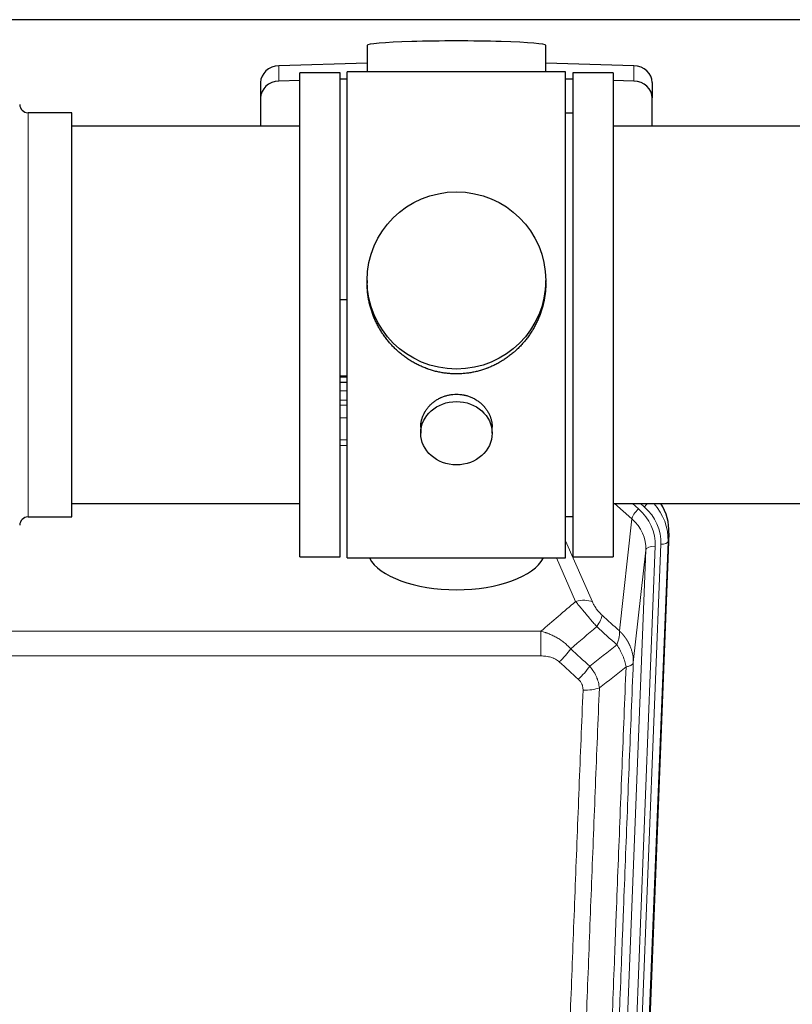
# Model space of a CAD drawing. Header units: inches. Extents: x 0 to 23760, y -13 to 16800.
# Tile 11 of 247: x 3175 to 3501, y 5667 to 6082. Entities that reach past the tile are written whole.
import ezdxf

# ---------------------------------------------------------------- set-up
doc = ezdxf.new("R2010")
doc.units = ezdxf.units.IN
doc.layers.add('1', color=7, linetype='Continuous', true_color=0xffffff)

msp = doc.modelspace()

# ---------------------------------------------------------------- linework, layer by layer
at = {"layer": '1', "color": 2, "linetype": 'Continuous', "lineweight": 25}
for p, q in [((3523.764, 6081.61), (3035.764, 6081.61)), ((3321.44, 6070.754), (3321.44, 6059.691)), ((3396.768, 6059.691), (3396.768, 6070.754)), ((3321.441, 6063.327), (3284.325, 6062.178)), ((3433.884, 6062.178), (3396.767, 6063.327)), ((3293.104, 5855.261), (3293.104, 6059.261)), ((3310.104, 6059.261), (3293.104, 6059.261)), ((3310.104, 5855.261), (3310.104, 6059.261)), ((3313.104, 5854.831), (3313.104, 6059.691)), ((3357.808, 6059.691), (3313.104, 6059.691)), ((3405.104, 6059.691), (3357.808, 6059.691)), ((3405.104, 5854.831), (3405.104, 6059.691)), ((3425.104, 6059.261), (3408.104, 6059.261)), ((3408.104, 6059.261), (3408.104, 5855.261)), ((3425.104, 6059.261), (3425.104, 5855.261)), ((3276.604, 6055.086), (3276.604, 6048.621)), ((3293.105, 6055.985), (3284.325, 6055.713)), ((3313.105, 6056.605), (3310.105, 6056.512)), ((3408.103, 6056.512), (3405.104, 6056.605)), ((3433.884, 6055.713), (3425.104, 6055.985)), ((3441.604, 6055.086), (3441.604, 6048.621)), ((3276.604, 6048.621), (3276.604, 6036.76)), ((3441.604, 6036.76), (3441.604, 6048.621)), ((3197.104, 6042.411), (3178.604, 6042.411)), ((3197.104, 5872.111), (3197.104, 6042.411)), ((3408.104, 6042.261), (3405.104, 6042.261)), ((3293.104, 6036.761), (3197.104, 6036.761)), ((3521.104, 6036.761), (3425.104, 6036.761)), ((3321.465, 5971.749), (3321.465, 5970.612)), ((3396.744, 5970.611), (3396.744, 5971.749)), ((3310.105, 5963.75), (3313.105, 5963.657)), ((3310.102, 5928.875), (3313.101, 5928.875)), ((3313.102, 5931.379), (3310.104, 5931.379)), ((3344.057, 5909.976), (3344.057, 5907.392)), ((3374.152, 5907.392), (3374.152, 5909.965)), ((3197.104, 5877.761), (3293.104, 5877.761)), ((3425.104, 5877.761), (3521.104, 5877.761)), ((3178.604, 5872.111), (3197.104, 5872.111)), ((3405.104, 5872.261), (3408.104, 5872.261)), ((3448.626, 5865.258), (3435.509, 5532.057)), ((3293.104, 5855.261), (3310.104, 5855.261)), ((3313.104, 5854.831), (3405.104, 5854.831)), ((3408.104, 5855.261), (3425.104, 5855.261))]:
    msp.add_line(p, q, dxfattribs=at)
at = {"layer": '1', "color": 110, "linetype": 'Continuous', "lineweight": 13}
for p, q in [((3284.325, 6062.178), (3284.325, 6055.713)), ((3433.884, 6062.178), (3433.884, 6055.713)), ((3178.604, 5872.111), (3178.604, 6042.411)), ((3313.102, 5930.989), (3310.104, 5930.989)), ((3310.102, 5925.237), (3313.103, 5925.237)), ((3313.103, 5921.267), (3310.102, 5921.267)), ((3310.103, 5919.176), (3313.102, 5919.176)), ((3313.102, 5913.883), (3310.103, 5913.883)), ((3310.104, 5904.624), (3313.103, 5904.624)), ((3313.103, 5902.18), (3310.104, 5902.18)), ((3433.03, 5871.284), (3425.728, 5877.761)), ((3435.855, 5875.539), (3433.35, 5877.761)), ((3438.247, 5876.375), (3436.684, 5877.761)), ((3427.805, 5824.084), (3433.03, 5871.284)), ((3405.104, 5862.013), (3416.379, 5836.334)), ((3448.246, 5861.821), (3435.135, 5528.799)), ((3448.626, 5865.258), (3448.246, 5861.821)), ((3425.802, 5526.244), (3438.868, 5858.138)), ((3442.86, 5859.765), (3429.794, 5527.871)), ((3432.141, 5527.579), (3445.252, 5860.601)), ((3438.868, 5858.138), (3433.62, 5810.732)), ((3409.317, 5836.484), (3401.262, 5854.831)), ((3161.518, 5823.964), (3394.691, 5823.964)), ((3394.691, 5813.533), (3394.691, 5823.964)), ((3394.691, 5813.533), (3161.518, 5813.533))]:
    msp.add_line(p, q, dxfattribs=at)
at = {"layer": '1', "color": 2, "linetype": 'Continuous', "lineweight": 25}
for centre, start, end in [((3178.604, 6045.911), 180, 270), ((3178.604, 5868.611), 90, 180)]:
    msp.add_arc(centre, 3.5, start, end, dxfattribs=at)
for centre, major_axis, ratio, start_param, end_param in [((3359.104, 6070.754), (37.664, 0), 0.0504434, 0, 3.1415927), ((3284.604, 6055.086), (8, 0), 0.8870108, 1.6057029, 3.1415927), ((3433.604, 6055.086), (8, 0), 0.8870108, 0, 1.5358897), ((3284.604, 6048.621), (8, 0), 0.8870108, 1.6057029, 3.1415927), ((3433.604, 6048.621), (8, 0), 0.8870108, 0, 1.5358897), ((3421.605, 5866.067), (-27.038, -0.124), 0.8859493, 3.102669, 3.6464193), ((3359.104, 5858.802), (37.64, 0), 0.4617486, 3.372107, 6.0525728)]:
    msp.add_ellipse(centre, major_axis=major_axis, ratio=ratio, start_param=start_param, end_param=end_param, dxfattribs=at)
for centre, major_axis, ratio in [((3359.104, 5971.749), (37.64, 0), 0.9914449), ((3359.104, 5907.392), (-15.048, 0), 0.8870108)]:
    msp.add_ellipse(centre, major_axis=major_axis, ratio=ratio, dxfattribs=at)
at = {"layer": '1', "color": 110, "linetype": 'Continuous', "lineweight": 13}
for centre, major_axis, ratio, start_param, end_param in [((3435.855, 5873.692), (2.654, 2.992), 0.3265056, 1.2180917, 2.7365282), ((3418.841, 5860.483), (-24.034, -0.11), 0.8859493, 3.102669, 3.9217821), ((3438.247, 5877.76), (1.991, 2.244), 0.3265056, 4.3596844, 4.9945095), ((3421.232, 5861.319), (-24.034, -0.11), 0.8859493, 3.102669, 3.9217821), ((3421.232, 5862.704), (27.029, -0.244), 0.8851019, 6.2564288, 6.9740615), ((3418.841, 5858.636), (-20.033, -0.591), 0.8872905, 3.0803315, 3.8994446), ((3445.252, 5861.986), (2.998, -0.118), 0.4614673, 4.7305545, 6.248991), ((3442.86, 5857.918), (3.997, -0.157), 0.4614673, 1.5889619, 3.1073983), ((3409.317, 5830.312), (-9.156, -4.02), 0.5833249, 3.617995, 4.4616661), ((3413.405, 5824.714), (-6.719, -7.407), 0.3029797, 1.994528, 2.7400357), ((3402.449, 5815.327), (-6.736, -7.391), 0.3030979, 1.2497453, 1.9956357), ((3410.458, 5808.035), (6.729, 7.397), 0.3051216, 4.388767, 5.1358022), ((3412.43, 5803.441), (-9.992, 0.404), 0.431453, 1.5882535, 2.3480729)]:
    msp.add_ellipse(centre, major_axis=major_axis, ratio=ratio, start_param=start_param, end_param=end_param, dxfattribs=at)
at = {"layer": '1', "color": 2, "linetype": 'Continuous', "lineweight": 25}
for points, knots in [([(3359.104, 5932.377), (3358.477, 5932.377), (3357.227, 5932.41), (3355.37, 5932.555), (3353.53, 5932.794), (3351.707, 5933.126), (3349.901, 5933.552), (3348.708, 5933.898), (3347.817, 5934.18), (3347.521, 5934.279), (3347.151, 5934.406), (3347.077, 5934.432), (3346.93, 5934.484), (3346.709, 5934.563), (3345.904, 5934.859), (3344.609, 5935.382), (3342.927, 5936.161), (3341.289, 5937.02), (3339.696, 5937.959), (3338.147, 5938.976), (3337.143, 5939.708), (3336.524, 5940.182), (3336.401, 5940.278), (3336.156, 5940.47), (3335.791, 5940.761), (3335.432, 5941.058), (3334.723, 5941.659), (3333.799, 5942.481), (3332.477, 5943.775), (3331.22, 5945.129), (3330.025, 5946.544), (3329.272, 5947.527), (3328.723, 5948.281), (3328.452, 5948.661), (3328.188, 5949.048), (3328.013, 5949.307), (3327.926, 5949.437), (3327.496, 5950.09), (3326.836, 5951.147), (3325.928, 5952.77), (3325.1, 5954.429), (3324.352, 5956.124), (3323.685, 5957.855), (3323.295, 5959.033), (3323.023, 5959.927), (3322.892, 5960.376), (3322.749, 5960.904), (3322.689, 5961.131), (3322.65, 5961.283), (3322.631, 5961.359), (3322.458, 5962.043), (3322.184, 5963.26), (3321.864, 5965.09), (3321.635, 5966.924), (3321.497, 5968.762), (3321.465, 5970.01), (3321.465, 5970.645), (3321.465, 5970.665)], [0, 0, 0, 0, 0.0312188, 0.0624376, 0.0936563, 0.1248751, 0.1560939, 0.1873127, 0.1873127, 0.2029221, 0.2029221, 0.2068244, 0.2068244, 0.2107268, 0.2185315, 0.2497502, 0.280969, 0.3121878, 0.3434066, 0.3746254, 0.4058442, 0.4058442, 0.4136489, 0.4136489, 0.4214535, 0.4370629, 0.4370629, 0.4682817, 0.4995005, 0.5307193, 0.5619381, 0.5931568, 0.5931568, 0.6087662, 0.6165709, 0.6165709, 0.6243756, 0.6243756, 0.6555944, 0.6868132, 0.718032, 0.7492507, 0.7804695, 0.8116883, 0.8116883, 0.8272977, 0.8351024, 0.8390047, 0.8390047, 0.8429071, 0.8429071, 0.8741259, 0.9053447, 0.9365634, 0.9677822, 0.999001, 1, 1, 1, 1]), ([(3396.744, 5970.659), (3396.744, 5970.647), (3396.744, 5970.019), (3396.713, 5968.778), (3396.575, 5966.938), (3396.347, 5965.1), (3396.133, 5963.877), (3395.95, 5962.96), (3395.868, 5962.578), (3395.781, 5962.197), (3395.745, 5962.044), (3395.728, 5961.968), (3395.673, 5961.739), (3395.486, 5960.979), (3395.11, 5959.627), (3394.525, 5957.859), (3393.857, 5956.125), (3393.107, 5954.424), (3392.274, 5952.757), (3391.664, 5951.668), (3391.265, 5950.995), (3391.184, 5950.86), (3391.021, 5950.593), (3390.775, 5950.194), (3390.522, 5949.801), (3390.009, 5949.021), (3389.301, 5948.002), (3388.173, 5946.531), (3386.978, 5945.117), (3385.717, 5943.76), (3384.831, 5942.894), (3384.15, 5942.259), (3383.805, 5941.945), (3383.453, 5941.637), (3383.217, 5941.432), (3383.099, 5941.331), (3382.504, 5940.828), (3381.537, 5940.05), (3380.04, 5938.961), (3378.496, 5937.948), (3376.905, 5937.012), (3375.267, 5936.154), (3374.143, 5935.634), (3373.287, 5935.264), (3372.856, 5935.084), (3372.421, 5934.911), (3372.202, 5934.826), (3372.129, 5934.798), (3371.983, 5934.743), (3371.325, 5934.495), (3370.076, 5934.064), (3368.293, 5933.548), (3366.493, 5933.125), (3364.674, 5932.794), (3362.838, 5932.555), (3361.601, 5932.458), (3360.668, 5932.41), (3360.201, 5932.392), (3359.653, 5932.381), (3359.418, 5932.379), (3359.261, 5932.378), (3359.183, 5932.377), (3359.104, 5932.377)], [0, 0, 0, 0, 0.0006246, 0.0318551, 0.0630856, 0.0943161, 0.1255465, 0.1255465, 0.1411618, 0.1450656, 0.1450656, 0.1489694, 0.1489694, 0.156777, 0.1880075, 0.219238, 0.2504685, 0.2816989, 0.3129294, 0.3441599, 0.3441599, 0.3519675, 0.3519675, 0.3597751, 0.3753904, 0.3753904, 0.4066209, 0.4378513, 0.4690818, 0.5003123, 0.5315428, 0.5315428, 0.547158, 0.5549656, 0.5549656, 0.5627733, 0.5627733, 0.5940037, 0.6252342, 0.6564647, 0.6876952, 0.7189257, 0.7501562, 0.7501562, 0.7657714, 0.773579, 0.773579, 0.7774828, 0.7774828, 0.7813866, 0.8126171, 0.8438476, 0.8750781, 0.9063086, 0.937539, 0.9687695, 0.9687695, 0.9843848, 0.9921924, 0.9960962, 0.9960962, 1, 1, 1, 1]), ([(3344.057, 5909.975), (3344.057, 5910.404), (3344.081, 5910.837), (3344.141, 5911.383), (3344.154, 5911.494), (3344.185, 5911.714), (3344.235, 5912.045), (3344.298, 5912.372), (3344.442, 5913.024), (3344.562, 5913.454), (3344.846, 5914.305), (3345.012, 5914.726), (3345.295, 5915.351), (3345.395, 5915.557), (3345.527, 5915.815), (3345.554, 5915.866), (3345.609, 5915.968), (3345.691, 5916.121), (3345.777, 5916.272), (3346.068, 5916.772), (3346.32, 5917.16), (3346.864, 5917.913), (3347.156, 5918.278), (3347.623, 5918.808), (3347.783, 5918.982), (3348.032, 5919.237), (3348.158, 5919.364), (3348.286, 5919.489), (3348.373, 5919.572), (3348.417, 5919.613), (3348.811, 5919.982), (3349.176, 5920.292), (3349.934, 5920.877), (3350.327, 5921.152), (3351.141, 5921.667), (3351.562, 5921.906), (3352.106, 5922.182), (3352.216, 5922.236), (3352.437, 5922.342), (3352.549, 5922.394), (3352.885, 5922.545), (3353.111, 5922.64), (3353.794, 5922.909), (3354.256, 5923.067), (3355.194, 5923.339), (3355.67, 5923.453), (3356.394, 5923.591), (3356.637, 5923.632), (3357.004, 5923.684), (3357.127, 5923.7), (3357.312, 5923.722), (3357.374, 5923.729), (3357.497, 5923.742), (3357.559, 5923.749), (3358.115, 5923.801), (3358.607, 5923.824), (3359.59, 5923.825), (3360.08, 5923.802), (3361.058, 5923.711), (3361.545, 5923.642), (3362.153, 5923.527), (3362.274, 5923.503), (3362.517, 5923.451), (3362.879, 5923.369), (3363.236, 5923.275), (3363.943, 5923.07), (3364.405, 5922.913), (3365.311, 5922.557), (3365.755, 5922.358), (3366.406, 5922.028), (3366.621, 5921.913), (3366.94, 5921.733), (3367.046, 5921.671), (3367.256, 5921.546), (3367.359, 5921.482), (3367.873, 5921.159), (3368.267, 5920.883), (3369.025, 5920.299), (3369.388, 5919.991), (3370.082, 5919.343), (3370.413, 5919.003), (3370.767, 5918.602), (3370.807, 5918.557), (3370.884, 5918.467), (3370.999, 5918.332), (3371.261, 5918.013), (3371.474, 5917.734), (3371.884, 5917.168), (3372.136, 5916.78), (3372.598, 5915.987), (3372.809, 5915.58), (3373.093, 5914.956), (3373.183, 5914.746), (3373.309, 5914.427), (3373.349, 5914.32), (3373.427, 5914.106), (3373.465, 5913.999), (3373.644, 5913.464), (3373.764, 5913.033), (3373.956, 5912.167), (3374.029, 5911.732), (3374.102, 5911.076), (3374.121, 5910.856), (3374.139, 5910.526), (3374.146, 5910.361), (3374.15, 5910.196), (3374.152, 5910.086), (3374.152, 5910.03), (3374.152, 5909.972), (3374.152, 5909.97), (3374.152, 5909.967)], [0, 0, 0, 0, 0.0308202, 0.0308202, 0.0386347, 0.0386347, 0.0464491, 0.062078, 0.062078, 0.0933358, 0.0933358, 0.1245936, 0.1245936, 0.1402226, 0.1402226, 0.1441298, 0.1441298, 0.148037, 0.1558515, 0.1558515, 0.1871093, 0.1871093, 0.2183671, 0.2183671, 0.233996, 0.233996, 0.2418105, 0.2457177, 0.2457177, 0.2496249, 0.2496249, 0.2808827, 0.2808827, 0.3121405, 0.3121405, 0.3433983, 0.3433983, 0.3512128, 0.3512128, 0.3590273, 0.3590273, 0.3746562, 0.3746562, 0.405914, 0.405914, 0.4371718, 0.4371718, 0.4528007, 0.4528007, 0.4606152, 0.4606152, 0.4645224, 0.4645224, 0.4684296, 0.4684296, 0.4996874, 0.4996874, 0.5309452, 0.5309452, 0.5622031, 0.5622031, 0.5700175, 0.5700175, 0.577832, 0.5934609, 0.5934609, 0.6247187, 0.6247187, 0.6559765, 0.6559765, 0.6716054, 0.6716054, 0.6794199, 0.6794199, 0.6872343, 0.6872343, 0.7184921, 0.7184921, 0.7497499, 0.7497499, 0.7810078, 0.7810078, 0.784915, 0.784915, 0.7888222, 0.7966367, 0.8122656, 0.8122656, 0.8435234, 0.8435234, 0.8747812, 0.8747812, 0.8904101, 0.8904101, 0.8982246, 0.8982246, 0.906039, 0.906039, 0.9372968, 0.9372968, 0.9685546, 0.9685546, 0.9841835, 0.9841835, 0.991998, 0.9959052, 0.9959052, 0.9998125, 0.9998125, 1, 1, 1, 1])]:
    msp.add_open_spline(points, degree=3, knots=knots, dxfattribs=at)
at = {"layer": '1', "color": 110, "linetype": 'Continuous', "lineweight": 13}
for points in [[(3394.691, 5823.964), (3399.563, 5828.14), (3404.438, 5832.313), (3409.317, 5836.484)], [(3420.466, 5830.736), (3422.912, 5828.517), (3425.359, 5826.299), (3427.805, 5824.084)], [(3418.213, 5825.904), (3414.562, 5822.775), (3410.913, 5819.645), (3407.266, 5816.513)], [(3426.7, 5818.197), (3423.871, 5820.764), (3421.041, 5823.333), (3418.213, 5825.904)], [(3407.266, 5816.513), (3409.937, 5814.074), (3412.609, 5811.637), (3415.28, 5809.202)], [(3415.28, 5809.202), (3419.089, 5812.196), (3422.895, 5815.194), (3426.7, 5818.197)], [(3410.458, 5803.736), (3407.788, 5806.174), (3405.118, 5808.615), (3402.449, 5811.057)], [(3430.565, 5808.952), (3426.816, 5805.991), (3423.065, 5803.036), (3419.313, 5800.084)]]:
    msp.add_open_spline(points, degree=3, dxfattribs=at)
for points, knots in [([(3409.317, 5836.484), (3409.639, 5836.083), (3409.97, 5835.674), (3410.647, 5834.841), (3410.994, 5834.417), (3411.528, 5833.768), (3411.708, 5833.549), (3411.982, 5833.219), (3412.074, 5833.108), (3412.212, 5832.941), (3412.258, 5832.885), (3412.351, 5832.773), (3412.398, 5832.718), (3412.816, 5832.215), (3413.567, 5831.317), (3414.332, 5830.411), (3414.911, 5829.73), (3415.104, 5829.502), (3415.397, 5829.16), (3415.494, 5829.045), (3415.641, 5828.874), (3415.69, 5828.817), (3415.788, 5828.702), (3415.837, 5828.645), (3416.277, 5828.132), (3416.667, 5827.68), (3417.442, 5826.785), (3417.828, 5826.342), (3418.213, 5825.904)], [0, 0, 0, 0, 0.125, 0.125, 0.25, 0.25, 0.3125, 0.3125, 0.34375, 0.34375, 0.359375, 0.359375, 0.375, 0.375, 0.5, 0.625, 0.625, 0.6875, 0.6875, 0.71875, 0.71875, 0.734375, 0.734375, 0.75, 0.75, 0.875, 0.875, 1, 1, 1, 1]), ([(3420.466, 5830.736), (3420.247, 5830.935), (3420.03, 5831.141), (3419.604, 5831.571), (3419.395, 5831.793), (3419.137, 5832.082), (3419.085, 5832.14), (3418.984, 5832.257), (3418.833, 5832.433), (3418.686, 5832.61), (3418.4, 5832.967), (3418.217, 5833.207), (3417.868, 5833.692), (3417.701, 5833.937), (3417.521, 5834.215), (3417.501, 5834.246), (3417.462, 5834.308), (3417.404, 5834.4), (3417.271, 5834.615), (3417.163, 5834.798), (3416.956, 5835.16), (3416.828, 5835.399), (3416.59, 5835.87), (3416.48, 5836.103), (3416.379, 5836.334)], [0, 0, 0, 0, 0.125, 0.125, 0.25, 0.25, 0.28125, 0.28125, 0.3125, 0.375, 0.375, 0.5, 0.5, 0.625, 0.625, 0.640625, 0.640625, 0.65625, 0.6875, 0.75, 0.75, 0.875, 0.875, 1, 1, 1, 1]), ([(3394.691, 5823.964), (3395.288, 5823.812), (3395.956, 5823.618), (3396.62, 5823.398), (3396.767, 5823.348), (3396.841, 5823.323), (3397.061, 5823.247), (3397.207, 5823.195), (3397.645, 5823.034), (3397.935, 5822.923), (3398.796, 5822.573), (3399.362, 5822.321), (3400.474, 5821.776), (3401.022, 5821.483), (3401.828, 5821.013), (3402.227, 5820.77), (3402.621, 5820.515), (3402.817, 5820.386), (3402.882, 5820.342), (3403.012, 5820.254), (3403.076, 5820.21), (3403.655, 5819.811), (3404.152, 5819.439), (3405.107, 5818.662), (3405.566, 5818.256), (3406.445, 5817.411), (3406.866, 5816.971), (3407.266, 5816.513)], [0, 0, 0, 0, 0.125, 0.140625, 0.140625, 0.15625, 0.15625, 0.1875, 0.1875, 0.25, 0.25, 0.375, 0.375, 0.5, 0.5, 0.5625, 0.59375, 0.59375, 0.609375, 0.609375, 0.625, 0.625, 0.75, 0.75, 0.875, 0.875, 1, 1, 1, 1]), ([(3427.805, 5824.084), (3427.852, 5823.711), (3427.861, 5823.3), (3427.82, 5822.635), (3427.798, 5822.405), (3427.735, 5821.931), (3427.695, 5821.687), (3427.598, 5821.186), (3427.542, 5820.929), (3427.413, 5820.405), (3427.341, 5820.138), (3427.181, 5819.596), (3427.094, 5819.32), (3426.907, 5818.763), (3426.806, 5818.481), (3426.7, 5818.197)], [0, 0, 0, 0, 0.25, 0.25, 0.375, 0.375, 0.5, 0.5, 0.625, 0.625, 0.75, 0.75, 0.875, 0.875, 1, 1, 1, 1]), ([(3427.805, 5824.084), (3427.823, 5824.067), (3427.857, 5824.033), (3427.908, 5823.983), (3427.96, 5823.932), (3428.011, 5823.881), (3428.062, 5823.83), (3428.112, 5823.779), (3428.163, 5823.728), (3428.213, 5823.676), (3428.264, 5823.625), (3428.314, 5823.573), (3428.364, 5823.521), (3428.413, 5823.468), (3428.463, 5823.416), (3428.513, 5823.364), (3428.562, 5823.311), (3428.611, 5823.258), (3428.66, 5823.205), (3428.709, 5823.152), (3428.757, 5823.098), (3428.806, 5823.045), (3428.854, 5822.991), (3428.902, 5822.937), (3428.95, 5822.883), (3428.998, 5822.829), (3429.045, 5822.774), (3429.093, 5822.72), (3429.14, 5822.665), (3429.187, 5822.61), (3429.234, 5822.555), (3429.28, 5822.499), (3429.327, 5822.444), (3429.373, 5822.388), (3429.419, 5822.333), (3429.465, 5822.277), (3429.511, 5822.221), (3429.557, 5822.164), (3429.602, 5822.108), (3429.647, 5822.052), (3429.692, 5821.995), (3429.737, 5821.938), (3429.781, 5821.881), (3429.826, 5821.824), (3429.87, 5821.766), (3429.914, 5821.709), (3429.958, 5821.651), (3430.001, 5821.593), (3430.045, 5821.535), (3430.088, 5821.477), (3430.131, 5821.419), (3430.173, 5821.36), (3430.216, 5821.302), (3430.258, 5821.243), (3430.3, 5821.184), (3430.342, 5821.125), (3430.384, 5821.066), (3430.425, 5821.006), (3430.467, 5820.947), (3430.508, 5820.887), (3430.549, 5820.827), (3430.589, 5820.767), (3430.63, 5820.707), (3430.67, 5820.647), (3430.71, 5820.586), (3430.75, 5820.526), (3430.789, 5820.465), (3430.828, 5820.404), (3430.868, 5820.343), (3430.906, 5820.282), (3430.945, 5820.22), (3430.983, 5820.159), (3431.022, 5820.097), (3431.059, 5820.035), (3431.097, 5819.974), (3431.135, 5819.911), (3431.172, 5819.849), (3431.209, 5819.787), (3431.246, 5819.724), (3431.282, 5819.662), (3431.318, 5819.599), (3431.354, 5819.536), (3431.39, 5819.473), (3431.426, 5819.41), (3431.461, 5819.347), (3431.496, 5819.283), (3431.531, 5819.22), (3431.566, 5819.156), (3431.6, 5819.092), (3431.634, 5819.028), (3431.668, 5818.964), (3431.701, 5818.9), (3431.735, 5818.835), (3431.768, 5818.771), (3431.801, 5818.706), (3431.833, 5818.642), (3431.866, 5818.577), (3431.898, 5818.512), (3431.929, 5818.447), (3431.961, 5818.381), (3431.992, 5818.316), (3432.023, 5818.251), (3432.054, 5818.185), (3432.084, 5818.119), (3432.115, 5818.053), (3432.145, 5817.987), (3432.174, 5817.921), (3432.204, 5817.855), (3432.402, 5817.404), (3432.736, 5816.554), (3433.124, 5815.286), (3433.41, 5813.987), (3433.588, 5812.665), (3433.631, 5811.738), (3433.631, 5811.214), (3433.63, 5811.093), (3433.627, 5810.973), (3433.624, 5810.853), (3433.622, 5810.772), (3433.62, 5810.732)], [0, 0, 0, 0, 0.0045083, 0.0090195, 0.0135338, 0.0180512, 0.0225715, 0.0270949, 0.0316214, 0.0361509, 0.0406834, 0.0452189, 0.0497575, 0.0542992, 0.0588439, 0.0633916, 0.0679424, 0.0724963, 0.0770532, 0.0816132, 0.0861762, 0.0907423, 0.0953114, 0.0998837, 0.104459, 0.1090373, 0.1136188, 0.1182033, 0.1227909, 0.1273815, 0.1319753, 0.1365721, 0.141172, 0.145775, 0.1503811, 0.1549903, 0.1596025, 0.1642179, 0.1688364, 0.1734579, 0.1780826, 0.1827103, 0.1873412, 0.1919752, 0.1966123, 0.2012524, 0.2058957, 0.2105422, 0.2151917, 0.2198443, 0.2245001, 0.229159, 0.233821, 0.2384861, 0.2431544, 0.2478258, 0.2525003, 0.2571779, 0.2618587, 0.2665427, 0.2712297, 0.2759199, 0.2806133, 0.2853097, 0.2900094, 0.2947122, 0.2994181, 0.3041272, 0.3088394, 0.3135548, 0.3182733, 0.322995, 0.3277199, 0.3324479, 0.3371791, 0.3419135, 0.346651, 0.3513917, 0.3561355, 0.3608826, 0.3656328, 0.3703861, 0.3751427, 0.3799024, 0.3846654, 0.3894315, 0.3942008, 0.3989732, 0.4037489, 0.4085278, 0.4133098, 0.4180951, 0.4228835, 0.4276751, 0.43247, 0.437268, 0.4420692, 0.4468737, 0.4516813, 0.4564922, 0.4613063, 0.4661235, 0.470944, 0.4757677, 0.4805947, 0.4854248, 0.4902582, 0.4950947, 0.4999345, 0.5888915, 0.6791125, 0.7706071, 0.8633844, 0.9574535, 0.965938, 0.9744348, 0.9829441, 0.9914659, 1, 1, 1, 1]), ([(3426.7, 5818.197), (3427.203, 5817.449), (3427.665, 5816.683), (3428.291, 5815.521), (3428.489, 5815.131), (3428.861, 5814.35), (3429.036, 5813.959), (3429.523, 5812.785), (3429.801, 5812.003), (3430.257, 5810.459), (3430.436, 5809.696), (3430.565, 5808.952)], [0, 0, 0, 0, 0.25, 0.25, 0.375, 0.375, 0.5, 0.5, 0.75, 0.75, 1, 1, 1, 1]), ([(3394.691, 5813.533), (3395.044, 5813.533), (3395.398, 5813.522), (3395.839, 5813.495), (3395.927, 5813.489), (3396.103, 5813.476), (3396.191, 5813.468), (3396.454, 5813.443), (3396.629, 5813.424), (3397.151, 5813.357), (3397.496, 5813.3), (3398.179, 5813.161), (3398.516, 5813.079), (3399.184, 5812.884), (3399.514, 5812.773), (3399.879, 5812.628), (3399.92, 5812.612), (3400.001, 5812.578), (3400.121, 5812.528), (3400.399, 5812.406), (3400.63, 5812.292), (3401.085, 5812.054), (3401.376, 5811.879), (3401.933, 5811.496), (3402.198, 5811.286), (3402.449, 5811.057)], [0, 0, 0, 0, 0.125, 0.125, 0.15625, 0.15625, 0.1875, 0.1875, 0.25, 0.25, 0.375, 0.375, 0.5, 0.5, 0.625, 0.625, 0.640625, 0.640625, 0.65625, 0.6875, 0.75, 0.75, 0.875, 0.875, 1, 1, 1, 1]), ([(3415.28, 5809.202), (3415.571, 5808.858), (3415.848, 5808.507), (3416.176, 5808.059), (3416.241, 5807.969), (3416.369, 5807.788), (3416.433, 5807.697), (3416.619, 5807.424), (3416.74, 5807.241), (3417.089, 5806.687), (3417.524, 5805.941), (3417.897, 5805.178), (3418.152, 5804.599), (3418.234, 5804.405), (3418.35, 5804.112), (3418.388, 5804.014), (3418.461, 5803.818), (3418.496, 5803.72), (3418.669, 5803.229), (3418.79, 5802.837), (3418.997, 5802.051), (3419.17, 5801.265), (3419.277, 5800.478), (3419.313, 5800.084)], [0, 0, 0, 0, 0.125, 0.125, 0.15625, 0.15625, 0.1875, 0.1875, 0.25, 0.25, 0.375, 0.5, 0.5, 0.5625, 0.5625, 0.59375, 0.59375, 0.625, 0.625, 0.75, 0.75, 0.875, 1, 1, 1, 1]), ([(3418.336, 5485.055), (3418.391, 5486.667), (3418.447, 5488.281), (3418.559, 5491.51), (3418.728, 5496.357), (3419.123, 5507.692), (3419.467, 5517.452), (3420.16, 5537.028), (3421.1, 5563.284), (3422.559, 5603.129), (3423.563, 5630), (3424.137, 5645.201), (3424.201, 5646.891), (3424.329, 5650.274), (3424.522, 5655.351), (3424.973, 5667.222), (3425.365, 5677.437), (3425.693, 5685.971), (3425.759, 5687.679), (3425.891, 5691.097), (3426.089, 5696.227), (3426.554, 5708.219), (3426.957, 5718.535), (3427.769, 5739.217), (3428.866, 5766.925), (3429.993, 5794.899), (3430.565, 5808.952)], [0, 0, 0, 0, 0.015625, 0.015625, 0.03125, 0.0625, 0.125, 0.125, 0.25, 0.375, 0.5, 0.5, 0.515625, 0.515625, 0.53125, 0.5625, 0.625, 0.625, 0.640625, 0.640625, 0.65625, 0.6875, 0.75, 0.75, 0.875, 1, 1, 1, 1]), ([(3433.62, 5810.732), (3433.05, 5796.732), (3431.926, 5768.865), (3430.832, 5741.261), (3430.022, 5720.657), (3429.621, 5710.38), (3429.157, 5698.433), (3428.959, 5693.322), (3428.828, 5689.917), (3428.762, 5688.216), (3428.434, 5679.714), (3428.044, 5669.538), (3427.594, 5657.712), (3427.402, 5652.654), (3427.274, 5649.284), (3427.21, 5647.6), (3426.638, 5632.456), (3425.637, 5605.688), (3424.182, 5565.994), (3422.776, 5526.76), (3421.87, 5500.911), (3421.425, 5488.064)], [0, 0, 0, 0, 0.125, 0.25, 0.25, 0.3125, 0.34375, 0.359375, 0.359375, 0.375, 0.375, 0.4375, 0.46875, 0.484375, 0.484375, 0.5, 0.5, 0.625, 0.75, 0.875, 1, 1, 1, 1]), ([(3430.565, 5808.952), (3430.791, 5808.988), (3431.008, 5809.03), (3431.418, 5809.126), (3431.612, 5809.179), (3431.976, 5809.295), (3432.146, 5809.359), (3432.46, 5809.494), (3432.604, 5809.567), (3432.866, 5809.72), (3432.983, 5809.801), (3433.189, 5809.97), (3433.278, 5810.059), (3433.501, 5810.333), (3433.591, 5810.528), (3433.62, 5810.732)], [0, 0, 0, 0, 0.125, 0.125, 0.25, 0.25, 0.375, 0.375, 0.5, 0.5, 0.625, 0.625, 0.75, 0.75, 1, 1, 1, 1]), ([(3410.458, 5803.736), (3410.624, 5803.583), (3410.782, 5803.425), (3410.968, 5803.217), (3411.005, 5803.175), (3411.077, 5803.091), (3411.113, 5803.048), (3411.217, 5802.919), (3411.284, 5802.831), (3411.476, 5802.565), (3411.711, 5802.2), (3411.901, 5801.815), (3412.027, 5801.518), (3412.067, 5801.418), (3412.121, 5801.266), (3412.139, 5801.215), (3412.172, 5801.113), (3412.188, 5801.061), (3412.264, 5800.804), (3412.312, 5800.597), (3412.384, 5800.18), (3412.409, 5799.971), (3412.436, 5799.549), (3412.438, 5799.337), (3412.43, 5799.124)], [0, 0, 0, 0, 0.125, 0.125, 0.15625, 0.15625, 0.1875, 0.1875, 0.25, 0.25, 0.375, 0.5, 0.5, 0.5625, 0.5625, 0.59375, 0.59375, 0.625, 0.625, 0.75, 0.75, 0.875, 0.875, 1, 1, 1, 1]), ([(3419.313, 5800.084), (3418.755, 5786.272), (3417.653, 5758.776), (3416.043, 5717.924), (3414.999, 5690.95), (3414.228, 5670.817), (3413.845, 5660.775), (3413.466, 5650.77), (3413.214, 5644.108), (3413.089, 5640.781), (3412.465, 5624.167), (3411.973, 5610.947), (3411.246, 5591.223), (3411.006, 5584.667), (3410.53, 5571.593), (3410.294, 5565.074), (3409.591, 5545.576), (3408.669, 5519.729), (3407.777, 5494.184), (3407.339, 5481.487)], [0, 0, 0, 0, 0.125, 0.25, 0.375, 0.375, 0.4375, 0.46875, 0.46875, 0.5, 0.5, 0.625, 0.625, 0.6875, 0.6875, 0.75, 0.75, 0.875, 1, 1, 1, 1]), ([(3400.471, 5480.121), (3400.909, 5492.834), (3401.799, 5518.412), (3402.72, 5544.292), (3403.422, 5563.815), (3403.658, 5570.341), (3404.134, 5583.432), (3404.374, 5589.996), (3405.099, 5609.745), (3405.59, 5622.983), (3406.214, 5639.618), (3406.339, 5642.949), (3406.59, 5649.62), (3406.969, 5659.638), (3407.351, 5669.692), (3408.122, 5689.851), (3409.164, 5716.859), (3410.772, 5757.763), (3411.872, 5785.293), (3412.43, 5799.124)], [0, 0, 0, 0, 0.125, 0.25, 0.25, 0.3125, 0.3125, 0.375, 0.375, 0.5, 0.5, 0.53125, 0.53125, 0.5625, 0.625, 0.625, 0.75, 0.875, 1, 1, 1, 1])]:
    msp.add_open_spline(points, degree=3, knots=knots, dxfattribs=at)

doc.saveas('drawing.dxf')
